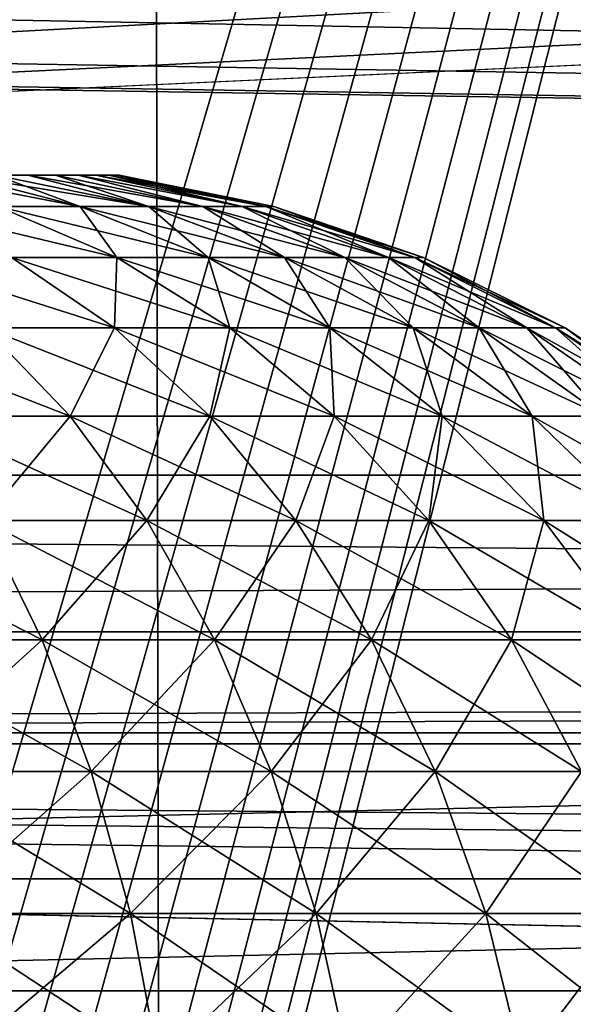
# Model space of a CAD drawing. Header units: millimetres. Extents: x -68 to 68, y 0 to 255.
# Tile 69 of 256: x -13.166 to -12.242, y 10.618 to 12.259. Entities that reach past the tile are written whole.
import ezdxf

# ---------------------------------------------------------------- set-up
doc = ezdxf.new("R2010")
doc.units = ezdxf.units.MM
doc.header["$LTSCALE"] = 52.148148
for name, color, linetype in [('20', 7, 'CONTINUOUS'), ('5', 7, 'CONTINUOUS'), ('80', 7, 'CONTINUOUS'), ('81', 7, 'CONTINUOUS'), ('83', 7, 'CONTINUOUS'), ('84', 7, 'CONTINUOUS'), ('89', 7, 'CONTINUOUS'), ('90', 7, 'CONTINUOUS'), ('91', 7, 'CONTINUOUS')]:
    doc.layers.add(name, color=color, linetype=linetype)

msp = doc.modelspace()

# ---------------------------------------------------------------- linework, layer by layer
at = {"layer": '20', "color": 7, "linetype": 'Continuous', "true_color": 0xf5f5f5}
for points in [[(-31.0289, 24, -54.8655), (-9, 25.2131, -54.8125), (-16.2858, 6.9072, -55.6118), (-31.0289, 24, -54.8655)], [(-16.2858, 6.9072, -55.6118), (-9, 25.2131, -54.8125), (-16.2402, 6.999, -55.6078), (-16.2858, 6.9072, -55.6118)], [(-16.2402, 6.999, -55.6078), (-9, 25.2131, -54.8125), (-16.1797, 7.0815, -55.6042), (-16.2402, 6.999, -55.6078)], [(-16.1797, 7.0815, -55.6042), (-9, 25.2131, -54.8125), (-16.106, 7.1527, -55.6011), (-16.1797, 7.0815, -55.6042)], [(-16.106, 7.1527, -55.6011), (-9, 25.2131, -54.8125), (-16.0214, 7.2101, -55.5986), (-16.106, 7.1527, -55.6011)], [(-16.0214, 7.2101, -55.5986), (-9, 25.2131, -54.8125), (-15.9281, 7.2525, -55.5967), (-16.0214, 7.2101, -55.5986)], [(-15.9281, 7.2525, -55.5967), (-9, 25.2131, -54.8125), (-15.8289, 7.2783, -55.5956), (-15.9281, 7.2525, -55.5967)], [(-15.8289, 7.2783, -55.5956), (-9, 25.2131, -54.8125), (-15.7278, 7.2869, -55.5952), (-15.8289, 7.2783, -55.5956)], [(-15.7278, 7.2869, -55.5952), (-9, 25.2131, -54.8125), (-14.2722, 7.2869, -55.5952), (-15.7278, 7.2869, -55.5952)], [(-14.2722, 7.2869, -55.5952), (-9, 25.2131, -54.8125), (-14.1711, 7.2783, -55.5956), (-14.2722, 7.2869, -55.5952)], [(-14.1711, 7.2783, -55.5956), (-9, 25.2131, -54.8125), (-14.0719, 7.2525, -55.5967), (-14.1711, 7.2783, -55.5956)], [(-14.0719, 7.2525, -55.5967), (-9, 25.2131, -54.8125), (-13.9786, 7.2101, -55.5986), (-14.0719, 7.2525, -55.5967)], [(-13.9786, 7.2101, -55.5986), (-9, 25.2131, -54.8125), (-13.894, 7.1527, -55.6011), (-13.9786, 7.2101, -55.5986)], [(-13.894, 7.1527, -55.6011), (-9, 25.2131, -54.8125), (-13.8203, 7.0815, -55.6042), (-13.894, 7.1527, -55.6011)], [(-13.8203, 7.0815, -55.6042), (-9, 25.2131, -54.8125), (-13.7598, 6.999, -55.6078), (-13.8203, 7.0815, -55.6042)], [(-13.7598, 6.999, -55.6078), (-9, 25.2131, -54.8125), (-13.7142, 6.9072, -55.6118), (-13.7598, 6.999, -55.6078)], [(-13.7142, 6.9072, -55.6118), (-9, 25.2131, -54.8125), (-13.6848, 6.8089, -55.6161), (-13.7142, 6.9072, -55.6118)], [(-13.6848, 6.8089, -55.6161), (-9, 25.2131, -54.8125), (-13.6726, 6.7079, -55.6205), (-13.6848, 6.8089, -55.6161)], [(-13.6726, 6.7079, -55.6205), (-9, 25.2131, -54.8125), (-13.5598, 3.4782, -55.7615), (-13.6726, 6.7079, -55.6205)], [(-13.5598, 3.4782, -55.7615), (-9, 25.2131, -54.8125), (-9.5, 7.469, -55.5872), (-13.5598, 3.4782, -55.7615)]]:
    msp.add_3dface(points, dxfattribs=at)
at = {"layer": '5', "color": 7, "linetype": 'Continuous', "true_color": 0xf5f5f5}
for points in [[(-12.9694, 30, 66.2423), (-16.1549, 30, 65.5383), (-12.9155, 0.2869, 64.9306), (-12.9694, 30, 66.2423)], [(-12.9155, 0.2869, 64.9306), (-16.1549, 30, 65.5383), (-14.5051, 0.2869, 64.5941), (-12.9155, 0.2869, 64.9306)], [(-9.7537, 30, 66.7916), (-12.9694, 30, 66.2423), (-9.714, 0.2869, 65.4862), (-9.7537, 30, 66.7916)], [(-9.714, 0.2869, 65.4862), (-12.9694, 30, 66.2423), (-11.3181, 0.2869, 65.228), (-9.714, 0.2869, 65.4862)], [(-11.3181, 0.2869, 65.228), (-12.9694, 30, 66.2423), (-12.9155, 0.2869, 64.9306), (-11.3181, 0.2869, 65.228)]]:
    msp.add_3dface(points, dxfattribs=at)
at = {"layer": '80', "linetype": 'Continuous'}
for points in [[(-17.9775, 13.2805, -67.5), (27, 11.5, -67.5), (-17.8092, 13.5456, -67.5), (-17.9775, 13.2805, -67.5)], [(27, 11.5, -67.5), (0, 12.75, -67.5), (-17.8092, 13.5456, -67.5), (27, 11.5, -67.5)], [(-18.1776, 13.0386, -67.5), (27, 11.5, -67.5), (-17.9775, 13.2805, -67.5), (-18.1776, 13.0386, -67.5)], [(-18.4064, 12.8237, -67.5), (27, 11.5, -67.5), (-18.1776, 13.0386, -67.5), (-18.4064, 12.8237, -67.5)], [(-18.6604, 12.6392, -67.5), (27, 11.5, -67.5), (-18.4064, 12.8237, -67.5), (-18.6604, 12.6392, -67.5)], [(-18.9356, 12.4879, -67.5), (27, 11.5, -67.5), (-18.6604, 12.6392, -67.5), (-18.9356, 12.4879, -67.5)], [(-19.2274, 12.3724, -67.5), (27, 11.5, -67.5), (-18.9356, 12.4879, -67.5), (-19.2274, 12.3724, -67.5)], [(-19.5316, 12.2943, -67.5), (27, 11.5, -67.5), (-19.2274, 12.3724, -67.5), (-19.5316, 12.2943, -67.5)], [(-19.8431, 12.2549, -67.5), (27, 11.5, -67.5), (-19.5316, 12.2943, -67.5), (-19.8431, 12.2549, -67.5)], [(-27, 11.5, -67.5), (27, 11.5, -67.5), (-20.1569, 12.2549, -67.5), (-27, 11.5, -67.5)], [(-20.1569, 12.2549, -67.5), (27, 11.5, -67.5), (-19.8431, 12.2549, -67.5), (-20.1569, 12.2549, -67.5)]]:
    msp.add_3dface(points, dxfattribs=at)
at = {"layer": '81', "linetype": 'Continuous'}
for points in [[(-3.6284, 13.857, -69.5), (-3.0792, 13.5256, -69.5), (-27, 11.5, -69.5), (-3.6284, 13.857, -69.5)], [(-3.6284, 13.857, -69.5), (-27, 11.5, -69.5), (-19.8431, 12.2549, -69.5), (-3.6284, 13.857, -69.5)], [(-19.5316, 12.2943, -69.5), (-3.6284, 13.857, -69.5), (-19.8431, 12.2549, -69.5), (-19.5316, 12.2943, -69.5)], [(-3.0792, 13.5256, -69.5), (-2.5001, 13.25, -69.5), (-27, 11.5, -69.5), (-3.0792, 13.5256, -69.5)], [(-2.5001, 13.25, -69.5), (-1.8967, 13.0329, -69.5), (-27, 11.5, -69.5), (-2.5001, 13.25, -69.5)], [(-1.8967, 13.0329, -69.5), (-1.2749, 12.8762, -69.5), (-27, 11.5, -69.5), (-1.8967, 13.0329, -69.5)], [(-1.2749, 12.8762, -69.5), (-0.6405, 12.7816, -69.5), (-27, 11.5, -69.5), (-1.2749, 12.8762, -69.5)], [(-0.6405, 12.7816, -69.5), (0, 12.75, -69.5), (-27, 11.5, -69.5), (-0.6405, 12.7816, -69.5)], [(-27, 11.5, -69.5), (0, 12.75, -69.5), (27, 11.5, -69.5), (-27, 11.5, -69.5)]]:
    msp.add_3dface(points, dxfattribs=at)
at = {"layer": '83', "linetype": 'Continuous'}
for points in [[(27, 11.5, -67.5), (-27, 11.5, -67.5), (-27, 11.239, -67.4829), (27, 11.5, -67.5)], [(27, 11.5, -67.5), (-27, 11.239, -67.4829), (27, 11.239, -67.4829), (27, 11.5, -67.5)], [(27, 11.239, -67.4829), (-27, 11.239, -67.4829), (-22.5, 11.0704, -67.4533), (27, 11.239, -67.4829)], [(27, 11.239, -67.4829), (-22.5, 11.0704, -67.4533), (-17.5, 11.0704, -67.4533), (27, 11.239, -67.4829)], [(-7, 11.0704, -67.4533), (27, 11.239, -67.4829), (-17.5, 11.0704, -67.4533), (-7, 11.0704, -67.4533)], [(-7, 10.8275, -67.3836), (-7, 11.0704, -67.4533), (-17.5, 10.8275, -67.3836), (-7, 10.8275, -67.3836)], [(-17.5, 10.8275, -67.3836), (-7, 11.0704, -67.4533), (-17.5, 11.0704, -67.4533), (-17.5, 10.8275, -67.3836)], [(-7, 10.5954, -67.2837), (-7, 10.8275, -67.3836), (-17.5, 10.5954, -67.2837), (-7, 10.5954, -67.2837)], [(-17.5, 10.5954, -67.2837), (-7, 10.8275, -67.3836), (-17.5, 10.8275, -67.3836), (-17.5, 10.5954, -67.2837)]]:
    msp.add_3dface(points, dxfattribs=at)
at = {"layer": '84', "linetype": 'Continuous'}
for points in [[(-27, 11.5, -69.5), (27, 11.5, -69.5), (27, 11.0523, -69.4749), (-27, 11.5, -69.5)], [(-27, 11.5, -69.5), (27, 11.0523, -69.4749), (-27, 11.0523, -69.4749), (-27, 11.5, -69.5)], [(-27, 11.0523, -69.4749), (27, 11.0523, -69.4749), (25, 10.6408, -69.4066), (-27, 11.0523, -69.4749)], [(-17.5, 10.6408, -69.4066), (-27, 11.0523, -69.4749), (-7, 10.6408, -69.4066), (-17.5, 10.6408, -69.4066)], [(-27, 11.0523, -69.4749), (25, 10.6408, -69.4066), (15, 10.6408, -69.4066), (-27, 11.0523, -69.4749)], [(-27, 11.0523, -69.4749), (15, 10.6408, -69.4066), (7, 10.6408, -69.4066), (-27, 11.0523, -69.4749)], [(-7, 10.6408, -69.4066), (-27, 11.0523, -69.4749), (7, 10.6408, -69.4066), (-7, 10.6408, -69.4066)], [(-17.5, 10.4201, -69.3515), (-17.5, 10.6408, -69.4066), (-7, 10.4201, -69.3515), (-17.5, 10.4201, -69.3515)], [(-17.5, 10.6408, -69.4066), (-7, 10.6408, -69.4066), (-7, 10.4201, -69.3515), (-17.5, 10.6408, -69.4066)]]:
    msp.add_3dface(points, dxfattribs=at)
at = {"layer": '89', "linetype": 'Continuous'}
for points in [[(-13.2021, 11.948, -58.6333), (-13.0649, 11.948, -58.8357), (-13.337, 12, -58.889), (-13.2021, 11.948, -58.6333)], [(-13.337, 12, -58.889), (-13.0649, 11.948, -58.8357), (-13.2679, 12, -59), (-13.337, 12, -58.889)], [(-13.0649, 11.948, -58.8357), (-12.9504, 11.948, -59.0517), (-13.2679, 12, -59), (-13.0649, 11.948, -58.8357)], [(-13.2679, 12, -59), (-12.9504, 11.948, -59.0517), (-13.2063, 12, -59.1153), (-13.2679, 12, -59)], [(-13.2063, 12, -59.1153), (-12.9504, 11.948, -59.0517), (-13.1522, 12, -59.2348), (-13.2063, 12, -59.1153)], [(-12.9504, 11.948, -59.0517), (-12.8599, 11.948, -59.2789), (-13.1522, 12, -59.2348), (-12.9504, 11.948, -59.0517)], [(-13.1522, 12, -59.2348), (-12.8599, 11.948, -59.2789), (-13.1062, 12, -59.357), (-13.1522, 12, -59.2348)], [(-13.1062, 12, -59.357), (-12.8599, 11.948, -59.2789), (-13.0682, 12, -59.4824), (-13.1062, 12, -59.357)], [(-12.8599, 11.948, -59.2789), (-12.7944, 11.948, -59.5145), (-13.0682, 12, -59.4824), (-12.8599, 11.948, -59.2789)], [(-13.0682, 12, -59.4824), (-12.7944, 11.948, -59.5145), (-13.0384, 12, -59.61), (-13.0682, 12, -59.4824)], [(-12.7944, 11.948, -59.5145), (-12.7549, 11.948, -59.7558), (-13.0384, 12, -59.61), (-12.7944, 11.948, -59.5145)], [(-13.0384, 12, -59.61), (-12.7549, 11.948, -59.7558), (-13.0172, 12, -59.7385), (-13.0384, 12, -59.61)], [(-13.0172, 12, -59.7385), (-12.7549, 11.948, -59.7558), (-13.0044, 12, -59.8685), (-13.0172, 12, -59.7385)], [(-12.7549, 11.948, -59.7558), (-12.7416, 11.948, -60), (-13.0044, 12, -59.8685), (-12.7549, 11.948, -59.7558)], [(-12.7416, 11.948, -60), (-13, 12, -60), (-13.0044, 12, -59.8685), (-12.7416, 11.948, -60)], [(-13.1792, 11.8627, -58.2753), (-13.0034, 11.8627, -58.4822), (-13.3604, 11.948, -58.4469), (-13.1792, 11.8627, -58.2753)], [(-13.3604, 11.948, -58.4469), (-13.0034, 11.8627, -58.4822), (-13.2021, 11.948, -58.6333), (-13.3604, 11.948, -58.4469)], [(-13.0034, 11.8627, -58.4822), (-12.851, 11.8627, -58.707), (-13.2021, 11.948, -58.6333), (-13.0034, 11.8627, -58.4822)], [(-13.2021, 11.948, -58.6333), (-12.851, 11.8627, -58.707), (-13.0649, 11.948, -58.8357), (-13.2021, 11.948, -58.6333)], [(-12.851, 11.8627, -58.707), (-12.7238, 11.8627, -58.9469), (-13.0649, 11.948, -58.8357), (-12.851, 11.8627, -58.707)], [(-13.0649, 11.948, -58.8357), (-12.7238, 11.8627, -58.9469), (-12.9504, 11.948, -59.0517), (-13.0649, 11.948, -58.8357)], [(-12.7238, 11.8627, -58.9469), (-12.6233, 11.8627, -59.1992), (-12.9504, 11.948, -59.0517), (-12.7238, 11.8627, -58.9469)], [(-12.9504, 11.948, -59.0517), (-12.6233, 11.8627, -59.1992), (-12.8599, 11.948, -59.2789), (-12.9504, 11.948, -59.0517)], [(-12.6233, 11.8627, -59.1992), (-12.5506, 11.8627, -59.4609), (-12.8599, 11.948, -59.2789), (-12.6233, 11.8627, -59.1992)], [(-12.8599, 11.948, -59.2789), (-12.5506, 11.8627, -59.4609), (-12.7944, 11.948, -59.5145), (-12.8599, 11.948, -59.2789)], [(-12.5506, 11.8627, -59.4609), (-12.5067, 11.8627, -59.7288), (-12.7944, 11.948, -59.5145), (-12.5506, 11.8627, -59.4609)], [(-12.7944, 11.948, -59.5145), (-12.5067, 11.8627, -59.7288), (-12.7549, 11.948, -59.7558), (-12.7944, 11.948, -59.5145)], [(-12.5067, 11.8627, -59.7288), (-12.492, 11.8627, -60), (-12.7549, 11.948, -59.7558), (-12.5067, 11.8627, -59.7288)], [(-12.492, 11.8627, -60), (-12.7416, 11.948, -60), (-12.7549, 11.948, -59.7558), (-12.492, 11.8627, -60)], [(-13.2233, 11.7456, -57.9083), (-13.0076, 11.7456, -58.1127), (-13.3764, 11.8627, -58.0885), (-13.2233, 11.7456, -57.9083)], [(-13.3764, 11.8627, -58.0885), (-13.0076, 11.7456, -58.1127), (-13.1792, 11.8627, -58.2753), (-13.3764, 11.8627, -58.0885)], [(-13.0076, 11.7456, -58.1127), (-12.8152, 11.7456, -58.3392), (-13.1792, 11.8627, -58.2753), (-13.0076, 11.7456, -58.1127)], [(-13.1792, 11.8627, -58.2753), (-12.8152, 11.7456, -58.3392), (-13.0034, 11.8627, -58.4822), (-13.1792, 11.8627, -58.2753)], [(-12.8152, 11.7456, -58.3392), (-12.6485, 11.7456, -58.5851), (-13.0034, 11.8627, -58.4822), (-12.8152, 11.7456, -58.3392)], [(-13.0034, 11.8627, -58.4822), (-12.6485, 11.7456, -58.5851), (-12.851, 11.8627, -58.707), (-13.0034, 11.8627, -58.4822)], [(-12.6485, 11.7456, -58.5851), (-12.5093, 11.7456, -58.8477), (-12.851, 11.8627, -58.707), (-12.6485, 11.7456, -58.5851)], [(-12.851, 11.8627, -58.707), (-12.5093, 11.7456, -58.8477), (-12.7238, 11.8627, -58.9469), (-12.851, 11.8627, -58.707)], [(-12.5093, 11.7456, -58.8477), (-12.3993, 11.7456, -59.1237), (-12.7238, 11.8627, -58.9469), (-12.5093, 11.7456, -58.8477)], [(-12.7238, 11.8627, -58.9469), (-12.3993, 11.7456, -59.1237), (-12.6233, 11.8627, -59.1992), (-12.7238, 11.8627, -58.9469)], [(-12.3993, 11.7456, -59.1237), (-12.3198, 11.7456, -59.41), (-12.6233, 11.8627, -59.1992), (-12.3993, 11.7456, -59.1237)], [(-12.6233, 11.8627, -59.1992), (-12.3198, 11.7456, -59.41), (-12.5506, 11.8627, -59.4609), (-12.6233, 11.8627, -59.1992)], [(-12.3198, 11.7456, -59.41), (-12.2717, 11.7456, -59.7033), (-12.5506, 11.8627, -59.4609), (-12.3198, 11.7456, -59.41)], [(-12.5506, 11.8627, -59.4609), (-12.2717, 11.7456, -59.7033), (-12.5067, 11.8627, -59.7288), (-12.5506, 11.8627, -59.4609)], [(-12.2717, 11.7456, -59.7033), (-12.2556, 11.7456, -60), (-12.5067, 11.8627, -59.7288), (-12.2717, 11.7456, -59.7033)], [(-12.2556, 11.7456, -60), (-12.492, 11.8627, -60), (-12.5067, 11.8627, -59.7288), (-12.2556, 11.7456, -60)], [(-13.337, 11.5986, -57.5472), (-13.0815, 11.5986, -57.7414), (-13.4599, 11.7456, -57.7285), (-13.337, 11.5986, -57.5472)], [(-13.4599, 11.7456, -57.7285), (-13.0815, 11.5986, -57.7414), (-13.2233, 11.7456, -57.9083), (-13.4599, 11.7456, -57.7285)], [(-13.0815, 11.5986, -57.7414), (-12.8486, 11.5986, -57.962), (-13.2233, 11.7456, -57.9083), (-13.0815, 11.5986, -57.7414)], [(-13.2233, 11.7456, -57.9083), (-12.8486, 11.5986, -57.962), (-13.0076, 11.7456, -58.1127), (-13.2233, 11.7456, -57.9083)], [(-12.8486, 11.5986, -57.962), (-12.6408, 11.5986, -58.2066), (-13.0076, 11.7456, -58.1127), (-12.8486, 11.5986, -57.962)], [(-13.0076, 11.7456, -58.1127), (-12.6408, 11.5986, -58.2066), (-12.8152, 11.7456, -58.3392), (-13.0076, 11.7456, -58.1127)], [(-12.6408, 11.5986, -58.2066), (-12.4608, 11.5986, -58.4722), (-12.8152, 11.7456, -58.3392), (-12.6408, 11.5986, -58.2066)], [(-12.8152, 11.7456, -58.3392), (-12.4608, 11.5986, -58.4722), (-12.6485, 11.7456, -58.5851), (-12.8152, 11.7456, -58.3392)], [(-12.4608, 11.5986, -58.4722), (-12.3105, 11.5986, -58.7557), (-12.6485, 11.7456, -58.5851), (-12.4608, 11.5986, -58.4722)], [(-12.6485, 11.7456, -58.5851), (-12.3105, 11.5986, -58.7557), (-12.5093, 11.7456, -58.8477), (-12.6485, 11.7456, -58.5851)], [(-12.3105, 11.5986, -58.7557), (-12.1917, 11.5986, -59.0538), (-12.5093, 11.7456, -58.8477), (-12.3105, 11.5986, -58.7557)], [(-12.5093, 11.7456, -58.8477), (-12.1917, 11.5986, -59.0538), (-12.3993, 11.7456, -59.1237), (-12.5093, 11.7456, -58.8477)], [(-12.1917, 11.5986, -59.0538), (-12.1058, 11.5986, -59.3629), (-12.3993, 11.7456, -59.1237), (-12.1917, 11.5986, -59.0538)], [(-12.3993, 11.7456, -59.1237), (-12.1058, 11.5986, -59.3629), (-12.3198, 11.7456, -59.41), (-12.3993, 11.7456, -59.1237)], [(-12.1058, 11.5986, -59.3629), (-12.0539, 11.5986, -59.6796), (-12.3198, 11.7456, -59.41), (-12.1058, 11.5986, -59.3629)], [(-12.3198, 11.7456, -59.41), (-12.0539, 11.5986, -59.6796), (-12.2717, 11.7456, -59.7033), (-12.3198, 11.7456, -59.41)], [(-12.0539, 11.5986, -59.6796), (-12.0366, 11.5986, -60), (-12.2717, 11.7456, -59.7033), (-12.0539, 11.5986, -59.6796)], [(-12.0366, 11.5986, -60), (-12.2556, 11.7456, -60), (-12.2717, 11.7456, -59.7033), (-12.0366, 11.5986, -60)], [(-13.2258, 11.4244, -57.3833), (-12.9533, 11.4244, -57.5904), (-13.337, 11.5986, -57.5472), (-13.2258, 11.4244, -57.3833)], [(-13.337, 11.5986, -57.5472), (-12.9533, 11.4244, -57.5904), (-13.0815, 11.5986, -57.7414), (-13.337, 11.5986, -57.5472)], [(-12.9533, 11.4244, -57.5904), (-12.7048, 11.4244, -57.8259), (-13.0815, 11.5986, -57.7414), (-12.9533, 11.4244, -57.5904)], [(-13.0815, 11.5986, -57.7414), (-12.7048, 11.4244, -57.8259), (-12.8486, 11.5986, -57.962), (-13.0815, 11.5986, -57.7414)], [(-12.7048, 11.4244, -57.8259), (-12.4832, 11.4244, -58.0868), (-12.8486, 11.5986, -57.962), (-12.7048, 11.4244, -57.8259)], [(-12.8486, 11.5986, -57.962), (-12.4832, 11.4244, -58.0868), (-12.6408, 11.5986, -58.2066), (-12.8486, 11.5986, -57.962)], [(-12.4832, 11.4244, -58.0868), (-12.2911, 11.4244, -58.3701), (-12.6408, 11.5986, -58.2066), (-12.4832, 11.4244, -58.0868)], [(-12.6408, 11.5986, -58.2066), (-12.2911, 11.4244, -58.3701), (-12.4608, 11.5986, -58.4722), (-12.6408, 11.5986, -58.2066)], [(-12.2911, 11.4244, -58.3701), (-12.1307, 11.4244, -58.6725), (-12.4608, 11.5986, -58.4722), (-12.2911, 11.4244, -58.3701)], [(-12.4608, 11.5986, -58.4722), (-12.1307, 11.4244, -58.6725), (-12.3105, 11.5986, -58.7557), (-12.4608, 11.5986, -58.4722)], [(-12.1307, 11.4244, -58.6725), (-12.004, 11.4244, -58.9905), (-12.3105, 11.5986, -58.7557), (-12.1307, 11.4244, -58.6725)], [(-12.3105, 11.5986, -58.7557), (-12.004, 11.4244, -58.9905), (-12.1917, 11.5986, -59.0538), (-12.3105, 11.5986, -58.7557)], [(-13.4378, 11.2257, -57.0534), (-13.1284, 11.2257, -57.2396), (-13.5191, 11.4244, -57.2068), (-13.4378, 11.2257, -57.0534)], [(-13.5191, 11.4244, -57.2068), (-13.1284, 11.2257, -57.2396), (-13.2258, 11.4244, -57.3833), (-13.5191, 11.4244, -57.2068)], [(-13.1284, 11.2257, -57.2396), (-12.8409, 11.2257, -57.4581), (-13.2258, 11.4244, -57.3833), (-13.1284, 11.2257, -57.2396)], [(-13.2258, 11.4244, -57.3833), (-12.8409, 11.2257, -57.4581), (-12.9533, 11.4244, -57.5904), (-13.2258, 11.4244, -57.3833)], [(-12.8409, 11.2257, -57.4581), (-12.5788, 11.2257, -57.7065), (-12.9533, 11.4244, -57.5904), (-12.8409, 11.2257, -57.4581)], [(-12.9533, 11.4244, -57.5904), (-12.5788, 11.2257, -57.7065), (-12.7048, 11.4244, -57.8259), (-12.9533, 11.4244, -57.5904)], [(-12.5788, 11.2257, -57.7065), (-12.345, 11.2257, -57.9817), (-12.7048, 11.4244, -57.8259), (-12.5788, 11.2257, -57.7065)], [(-12.7048, 11.4244, -57.8259), (-12.345, 11.2257, -57.9817), (-12.4832, 11.4244, -58.0868), (-12.7048, 11.4244, -57.8259)], [(-12.345, 11.2257, -57.9817), (-12.1423, 11.2257, -58.2806), (-12.4832, 11.4244, -58.0868), (-12.345, 11.2257, -57.9817)], [(-12.4832, 11.4244, -58.0868), (-12.1423, 11.2257, -58.2806), (-12.2911, 11.4244, -58.3701), (-12.4832, 11.4244, -58.0868)], [(-12.1423, 11.2257, -58.2806), (-11.9732, 11.2257, -58.5996), (-12.2911, 11.4244, -58.3701), (-12.1423, 11.2257, -58.2806)], [(-12.2911, 11.4244, -58.3701), (-11.9732, 11.2257, -58.5996), (-12.1307, 11.4244, -58.6725), (-12.2911, 11.4244, -58.3701)], [(-13.3693, 11.0061, -56.9243), (-13.0464, 11.0061, -57.1186), (-13.4378, 11.2257, -57.0534), (-13.3693, 11.0061, -56.9243)], [(-13.4378, 11.2257, -57.0534), (-13.0464, 11.0061, -57.1186), (-13.1284, 11.2257, -57.2396), (-13.4378, 11.2257, -57.0534)], [(-13.0464, 11.0061, -57.1186), (-12.7463, 11.0061, -57.3467), (-13.1284, 11.2257, -57.2396), (-13.0464, 11.0061, -57.1186)], [(-13.1284, 11.2257, -57.2396), (-12.7463, 11.0061, -57.3467), (-12.8409, 11.2257, -57.4581), (-13.1284, 11.2257, -57.2396)], [(-12.7463, 11.0061, -57.3467), (-12.4726, 11.0061, -57.6059), (-12.8409, 11.2257, -57.4581), (-12.7463, 11.0061, -57.3467)], [(-12.8409, 11.2257, -57.4581), (-12.4726, 11.0061, -57.6059), (-12.5788, 11.2257, -57.7065), (-12.8409, 11.2257, -57.4581)], [(-12.4726, 11.0061, -57.6059), (-12.2286, 11.0061, -57.8932), (-12.5788, 11.2257, -57.7065), (-12.4726, 11.0061, -57.6059)], [(-12.5788, 11.2257, -57.7065), (-12.2286, 11.0061, -57.8932), (-12.345, 11.2257, -57.9817), (-12.5788, 11.2257, -57.7065)], [(-12.2286, 11.0061, -57.8932), (-12.0171, 11.0061, -58.2052), (-12.345, 11.2257, -57.9817), (-12.2286, 11.0061, -57.8932)], [(-12.345, 11.2257, -57.9817), (-12.0171, 11.0061, -58.2052), (-12.1423, 11.2257, -58.2806), (-12.345, 11.2257, -57.9817)], [(-13.3149, 10.7694, -56.8215), (-12.9811, 10.7694, -57.0223), (-13.3693, 11.0061, -56.9243), (-13.3149, 10.7694, -56.8215)], [(-13.3693, 11.0061, -56.9243), (-12.9811, 10.7694, -57.0223), (-13.0464, 11.0061, -57.1186), (-13.3693, 11.0061, -56.9243)], [(-12.9811, 10.7694, -57.0223), (-12.671, 10.7694, -57.2581), (-13.0464, 11.0061, -57.1186), (-12.9811, 10.7694, -57.0223)], [(-13.0464, 11.0061, -57.1186), (-12.671, 10.7694, -57.2581), (-12.7463, 11.0061, -57.3467), (-13.0464, 11.0061, -57.1186)], [(-12.671, 10.7694, -57.2581), (-12.3882, 10.7694, -57.5259), (-12.7463, 11.0061, -57.3467), (-12.671, 10.7694, -57.2581)], [(-12.7463, 11.0061, -57.3467), (-12.3882, 10.7694, -57.5259), (-12.4726, 11.0061, -57.6059), (-12.7463, 11.0061, -57.3467)], [(-12.3882, 10.7694, -57.5259), (-12.136, 10.7694, -57.8228), (-12.4726, 11.0061, -57.6059), (-12.3882, 10.7694, -57.5259)], [(-12.4726, 11.0061, -57.6059), (-12.136, 10.7694, -57.8228), (-12.2286, 11.0061, -57.8932), (-12.4726, 11.0061, -57.6059)], [(-13.2753, 10.5194, -56.7469), (-12.9337, 10.5194, -56.9524), (-13.3149, 10.7694, -56.8215), (-13.2753, 10.5194, -56.7469)], [(-13.3149, 10.7694, -56.8215), (-12.9337, 10.5194, -56.9524), (-12.9811, 10.7694, -57.0223), (-13.3149, 10.7694, -56.8215)], [(-12.9337, 10.5194, -56.9524), (-12.6163, 10.5194, -57.1937), (-12.9811, 10.7694, -57.0223), (-12.9337, 10.5194, -56.9524)], [(-12.9811, 10.7694, -57.0223), (-12.6163, 10.5194, -57.1937), (-12.671, 10.7694, -57.2581), (-12.9811, 10.7694, -57.0223)], [(-12.6163, 10.5194, -57.1937), (-12.3269, 10.5194, -57.4679), (-12.671, 10.7694, -57.2581), (-12.6163, 10.5194, -57.1937)], [(-12.671, 10.7694, -57.2581), (-12.3269, 10.5194, -57.4679), (-12.3882, 10.7694, -57.5259), (-12.671, 10.7694, -57.2581)], [(-12.3269, 10.5194, -57.4679), (-12.0688, 10.5194, -57.7717), (-12.3882, 10.7694, -57.5259), (-12.3269, 10.5194, -57.4679)], [(-12.3882, 10.7694, -57.5259), (-12.0688, 10.5194, -57.7717), (-12.136, 10.7694, -57.8228), (-12.3882, 10.7694, -57.5259)]]:
    msp.add_3dface(points, dxfattribs=at)
at = {"layer": '90', "linetype": 'Continuous'}
for points in [[(-13.0044, 12, -59.8685), (-13, 12, -60), (-14.2783, 12, -58.75), (-13.0044, 12, -59.8685)], [(-13, 12, -60), (-13.5566, 12, -60), (-14.2783, 12, -58.75), (-13, 12, -60)], [(-13.2063, 12, -59.1153), (-13.1522, 12, -59.2348), (-14.2783, 12, -58.75), (-13.2063, 12, -59.1153)], [(-13.1522, 12, -59.2348), (-13.1062, 12, -59.357), (-14.2783, 12, -58.75), (-13.1522, 12, -59.2348)], [(-13.1062, 12, -59.357), (-13.0682, 12, -59.4824), (-14.2783, 12, -58.75), (-13.1062, 12, -59.357)], [(-13.0682, 12, -59.4824), (-13.0384, 12, -59.61), (-14.2783, 12, -58.75), (-13.0682, 12, -59.4824)], [(-13.0384, 12, -59.61), (-13.0172, 12, -59.7385), (-14.2783, 12, -58.75), (-13.0384, 12, -59.61)], [(-13.0172, 12, -59.7385), (-13.0044, 12, -59.8685), (-14.2783, 12, -58.75), (-13.0172, 12, -59.7385)], [(-13, 12, -60), (-13.0044, 12, -60.1315), (-13.5566, 12, -60), (-13, 12, -60)], [(-13.1522, 12, -60.7652), (-13.2063, 12, -60.8847), (-13.5566, 12, -60), (-13.1522, 12, -60.7652)], [(-13.1062, 12, -60.643), (-13.1522, 12, -60.7652), (-13.5566, 12, -60), (-13.1062, 12, -60.643)], [(-13.0682, 12, -60.5176), (-13.1062, 12, -60.643), (-13.5566, 12, -60), (-13.0682, 12, -60.5176)], [(-13.0384, 12, -60.39), (-13.0682, 12, -60.5176), (-13.5566, 12, -60), (-13.0384, 12, -60.39)], [(-13.0172, 12, -60.2615), (-13.0384, 12, -60.39), (-13.5566, 12, -60), (-13.0172, 12, -60.2615)], [(-13.0044, 12, -60.1315), (-13.0172, 12, -60.2615), (-13.5566, 12, -60), (-13.0044, 12, -60.1315)]]:
    msp.add_3dface(points, dxfattribs=at)
at = {"layer": '91', "linetype": 'Continuous'}
for points in [[(-13.337, 12, -61.111), (-13.2679, 12, -61), (-13.0649, 11.948, -61.1643), (-13.337, 12, -61.111)], [(-13.337, 12, -61.111), (-13.0649, 11.948, -61.1643), (-13.2021, 11.948, -61.3667), (-13.337, 12, -61.111)], [(-13.2679, 12, -61), (-13.2063, 12, -60.8847), (-13.0649, 11.948, -61.1643), (-13.2679, 12, -61)], [(-13.2063, 12, -60.8847), (-13.1522, 12, -60.7652), (-12.9504, 11.948, -60.9483), (-13.2063, 12, -60.8847)], [(-13.2063, 12, -60.8847), (-12.9504, 11.948, -60.9483), (-13.0649, 11.948, -61.1643), (-13.2063, 12, -60.8847)], [(-13.1522, 12, -60.7652), (-13.1062, 12, -60.643), (-12.9504, 11.948, -60.9483), (-13.1522, 12, -60.7652)], [(-13.1062, 12, -60.643), (-13.0682, 12, -60.5176), (-12.8599, 11.948, -60.7211), (-13.1062, 12, -60.643)], [(-13.1062, 12, -60.643), (-12.8599, 11.948, -60.7211), (-12.9504, 11.948, -60.9483), (-13.1062, 12, -60.643)], [(-13.0682, 12, -60.5176), (-13.0384, 12, -60.39), (-12.7944, 11.948, -60.4855), (-13.0682, 12, -60.5176)], [(-13.0682, 12, -60.5176), (-12.7944, 11.948, -60.4855), (-12.8599, 11.948, -60.7211), (-13.0682, 12, -60.5176)], [(-13.0384, 12, -60.39), (-13.0172, 12, -60.2615), (-12.7944, 11.948, -60.4855), (-13.0384, 12, -60.39)], [(-13.0172, 12, -60.2615), (-13.0044, 12, -60.1315), (-12.7549, 11.948, -60.2442), (-13.0172, 12, -60.2615)], [(-13.0172, 12, -60.2615), (-12.7549, 11.948, -60.2442), (-12.7944, 11.948, -60.4855), (-13.0172, 12, -60.2615)], [(-13.0044, 12, -60.1315), (-13, 12, -60), (-12.7549, 11.948, -60.2442), (-13.0044, 12, -60.1315)], [(-13, 12, -60), (-12.7416, 11.948, -60), (-12.7549, 11.948, -60.2442), (-13, 12, -60)], [(-13.0034, 11.8627, -61.5178), (-13.1792, 11.8627, -61.7247), (-13.2021, 11.948, -61.3667), (-13.0034, 11.8627, -61.5178)], [(-13.0649, 11.948, -61.1643), (-13.0034, 11.8627, -61.5178), (-13.2021, 11.948, -61.3667), (-13.0649, 11.948, -61.1643)], [(-12.851, 11.8627, -61.293), (-13.0034, 11.8627, -61.5178), (-13.0649, 11.948, -61.1643), (-12.851, 11.8627, -61.293)], [(-12.9504, 11.948, -60.9483), (-12.851, 11.8627, -61.293), (-13.0649, 11.948, -61.1643), (-12.9504, 11.948, -60.9483)], [(-12.7238, 11.8627, -61.0531), (-12.851, 11.8627, -61.293), (-12.9504, 11.948, -60.9483), (-12.7238, 11.8627, -61.0531)], [(-12.8599, 11.948, -60.7211), (-12.7238, 11.8627, -61.0531), (-12.9504, 11.948, -60.9483), (-12.8599, 11.948, -60.7211)], [(-12.6233, 11.8627, -60.8008), (-12.7238, 11.8627, -61.0531), (-12.8599, 11.948, -60.7211), (-12.6233, 11.8627, -60.8008)], [(-12.7944, 11.948, -60.4855), (-12.6233, 11.8627, -60.8008), (-12.8599, 11.948, -60.7211), (-12.7944, 11.948, -60.4855)], [(-12.5506, 11.8627, -60.5391), (-12.6233, 11.8627, -60.8008), (-12.7944, 11.948, -60.4855), (-12.5506, 11.8627, -60.5391)], [(-12.7549, 11.948, -60.2442), (-12.5506, 11.8627, -60.5391), (-12.7944, 11.948, -60.4855), (-12.7549, 11.948, -60.2442)], [(-12.7416, 11.948, -60), (-12.5067, 11.8627, -60.2712), (-12.7549, 11.948, -60.2442), (-12.7416, 11.948, -60)], [(-12.5067, 11.8627, -60.2712), (-12.5506, 11.8627, -60.5391), (-12.7549, 11.948, -60.2442), (-12.5067, 11.8627, -60.2712)], [(-12.7416, 11.948, -60), (-12.492, 11.8627, -60), (-12.5067, 11.8627, -60.2712), (-12.7416, 11.948, -60)], [(-13.0076, 11.7456, -61.8873), (-13.2233, 11.7456, -62.0917), (-13.1792, 11.8627, -61.7247), (-13.0076, 11.7456, -61.8873)], [(-13.0034, 11.8627, -61.5178), (-13.0076, 11.7456, -61.8873), (-13.1792, 11.8627, -61.7247), (-13.0034, 11.8627, -61.5178)], [(-12.8152, 11.7456, -61.6608), (-13.0076, 11.7456, -61.8873), (-13.0034, 11.8627, -61.5178), (-12.8152, 11.7456, -61.6608)], [(-12.851, 11.8627, -61.293), (-12.8152, 11.7456, -61.6608), (-13.0034, 11.8627, -61.5178), (-12.851, 11.8627, -61.293)], [(-12.6485, 11.7456, -61.4149), (-12.8152, 11.7456, -61.6608), (-12.851, 11.8627, -61.293), (-12.6485, 11.7456, -61.4149)], [(-12.7238, 11.8627, -61.0531), (-12.6485, 11.7456, -61.4149), (-12.851, 11.8627, -61.293), (-12.7238, 11.8627, -61.0531)], [(-12.5093, 11.7456, -61.1523), (-12.6485, 11.7456, -61.4149), (-12.7238, 11.8627, -61.0531), (-12.5093, 11.7456, -61.1523)], [(-12.6233, 11.8627, -60.8008), (-12.5093, 11.7456, -61.1523), (-12.7238, 11.8627, -61.0531), (-12.6233, 11.8627, -60.8008)], [(-12.3993, 11.7456, -60.8763), (-12.5093, 11.7456, -61.1523), (-12.6233, 11.8627, -60.8008), (-12.3993, 11.7456, -60.8763)], [(-12.5506, 11.8627, -60.5391), (-12.3993, 11.7456, -60.8763), (-12.6233, 11.8627, -60.8008), (-12.5506, 11.8627, -60.5391)], [(-12.3198, 11.7456, -60.59), (-12.3993, 11.7456, -60.8763), (-12.5506, 11.8627, -60.5391), (-12.3198, 11.7456, -60.59)], [(-12.5067, 11.8627, -60.2712), (-12.3198, 11.7456, -60.59), (-12.5506, 11.8627, -60.5391), (-12.5067, 11.8627, -60.2712)], [(-12.492, 11.8627, -60), (-12.2717, 11.7456, -60.2967), (-12.5067, 11.8627, -60.2712), (-12.492, 11.8627, -60)], [(-12.2717, 11.7456, -60.2967), (-12.3198, 11.7456, -60.59), (-12.5067, 11.8627, -60.2712), (-12.2717, 11.7456, -60.2967)], [(-12.492, 11.8627, -60), (-12.2556, 11.7456, -60), (-12.2717, 11.7456, -60.2967), (-12.492, 11.8627, -60)], [(-13.0815, 11.5986, -62.2586), (-13.337, 11.5986, -62.4528), (-13.2233, 11.7456, -62.0917), (-13.0815, 11.5986, -62.2586)], [(-13.0076, 11.7456, -61.8873), (-13.0815, 11.5986, -62.2586), (-13.2233, 11.7456, -62.0917), (-13.0076, 11.7456, -61.8873)], [(-12.8486, 11.5986, -62.038), (-13.0815, 11.5986, -62.2586), (-13.0076, 11.7456, -61.8873), (-12.8486, 11.5986, -62.038)], [(-12.8152, 11.7456, -61.6608), (-12.8486, 11.5986, -62.038), (-13.0076, 11.7456, -61.8873), (-12.8152, 11.7456, -61.6608)], [(-12.6408, 11.5986, -61.7934), (-12.8486, 11.5986, -62.038), (-12.8152, 11.7456, -61.6608), (-12.6408, 11.5986, -61.7934)], [(-12.6485, 11.7456, -61.4149), (-12.6408, 11.5986, -61.7934), (-12.8152, 11.7456, -61.6608), (-12.6485, 11.7456, -61.4149)], [(-12.4608, 11.5986, -61.5278), (-12.6408, 11.5986, -61.7934), (-12.6485, 11.7456, -61.4149), (-12.4608, 11.5986, -61.5278)], [(-12.5093, 11.7456, -61.1523), (-12.4608, 11.5986, -61.5278), (-12.6485, 11.7456, -61.4149), (-12.5093, 11.7456, -61.1523)], [(-12.3105, 11.5986, -61.2443), (-12.4608, 11.5986, -61.5278), (-12.5093, 11.7456, -61.1523), (-12.3105, 11.5986, -61.2443)], [(-12.3993, 11.7456, -60.8763), (-12.3105, 11.5986, -61.2443), (-12.5093, 11.7456, -61.1523), (-12.3993, 11.7456, -60.8763)], [(-12.1917, 11.5986, -60.9462), (-12.3105, 11.5986, -61.2443), (-12.3993, 11.7456, -60.8763), (-12.1917, 11.5986, -60.9462)], [(-12.3198, 11.7456, -60.59), (-12.1917, 11.5986, -60.9462), (-12.3993, 11.7456, -60.8763), (-12.3198, 11.7456, -60.59)], [(-12.1058, 11.5986, -60.6371), (-12.1917, 11.5986, -60.9462), (-12.3198, 11.7456, -60.59), (-12.1058, 11.5986, -60.6371)], [(-12.2717, 11.7456, -60.2967), (-12.1058, 11.5986, -60.6371), (-12.3198, 11.7456, -60.59), (-12.2717, 11.7456, -60.2967)], [(-12.2556, 11.7456, -60), (-12.0539, 11.5986, -60.3204), (-12.2717, 11.7456, -60.2967), (-12.2556, 11.7456, -60)], [(-12.0539, 11.5986, -60.3204), (-12.1058, 11.5986, -60.6371), (-12.2717, 11.7456, -60.2967), (-12.0539, 11.5986, -60.3204)], [(-12.2556, 11.7456, -60), (-12.0366, 11.5986, -60), (-12.0539, 11.5986, -60.3204), (-12.2556, 11.7456, -60)], [(-13.0815, 11.5986, -62.2586), (-13.2258, 11.4244, -62.6167), (-13.337, 11.5986, -62.4528), (-13.0815, 11.5986, -62.2586)], [(-12.9533, 11.4244, -62.4096), (-13.2258, 11.4244, -62.6167), (-13.0815, 11.5986, -62.2586), (-12.9533, 11.4244, -62.4096)], [(-12.8486, 11.5986, -62.038), (-12.9533, 11.4244, -62.4096), (-13.0815, 11.5986, -62.2586), (-12.8486, 11.5986, -62.038)], [(-12.7048, 11.4244, -62.1741), (-12.9533, 11.4244, -62.4096), (-12.8486, 11.5986, -62.038), (-12.7048, 11.4244, -62.1741)], [(-12.6408, 11.5986, -61.7934), (-12.7048, 11.4244, -62.1741), (-12.8486, 11.5986, -62.038), (-12.6408, 11.5986, -61.7934)], [(-12.4832, 11.4244, -61.9132), (-12.7048, 11.4244, -62.1741), (-12.6408, 11.5986, -61.7934), (-12.4832, 11.4244, -61.9132)], [(-12.4608, 11.5986, -61.5278), (-12.4832, 11.4244, -61.9132), (-12.6408, 11.5986, -61.7934), (-12.4608, 11.5986, -61.5278)], [(-12.2911, 11.4244, -61.6299), (-12.4832, 11.4244, -61.9132), (-12.4608, 11.5986, -61.5278), (-12.2911, 11.4244, -61.6299)], [(-12.3105, 11.5986, -61.2443), (-12.2911, 11.4244, -61.6299), (-12.4608, 11.5986, -61.5278), (-12.3105, 11.5986, -61.2443)], [(-12.1307, 11.4244, -61.3275), (-12.2911, 11.4244, -61.6299), (-12.3105, 11.5986, -61.2443), (-12.1307, 11.4244, -61.3275)], [(-12.1917, 11.5986, -60.9462), (-12.1307, 11.4244, -61.3275), (-12.3105, 11.5986, -61.2443), (-12.1917, 11.5986, -60.9462)], [(-13.1284, 11.2257, -62.7604), (-13.4378, 11.2257, -62.9466), (-13.2258, 11.4244, -62.6167), (-13.1284, 11.2257, -62.7604)], [(-12.9533, 11.4244, -62.4096), (-13.1284, 11.2257, -62.7604), (-13.2258, 11.4244, -62.6167), (-12.9533, 11.4244, -62.4096)], [(-12.8409, 11.2257, -62.5419), (-13.1284, 11.2257, -62.7604), (-12.9533, 11.4244, -62.4096), (-12.8409, 11.2257, -62.5419)], [(-12.7048, 11.4244, -62.1741), (-12.8409, 11.2257, -62.5419), (-12.9533, 11.4244, -62.4096), (-12.7048, 11.4244, -62.1741)], [(-12.5788, 11.2257, -62.2935), (-12.8409, 11.2257, -62.5419), (-12.7048, 11.4244, -62.1741), (-12.5788, 11.2257, -62.2935)], [(-12.4832, 11.4244, -61.9132), (-12.5788, 11.2257, -62.2935), (-12.7048, 11.4244, -62.1741), (-12.4832, 11.4244, -61.9132)], [(-12.345, 11.2257, -62.0183), (-12.5788, 11.2257, -62.2935), (-12.4832, 11.4244, -61.9132), (-12.345, 11.2257, -62.0183)], [(-12.2911, 11.4244, -61.6299), (-12.345, 11.2257, -62.0183), (-12.4832, 11.4244, -61.9132), (-12.2911, 11.4244, -61.6299)], [(-12.1423, 11.2257, -61.7194), (-12.345, 11.2257, -62.0183), (-12.2911, 11.4244, -61.6299), (-12.1423, 11.2257, -61.7194)], [(-12.1307, 11.4244, -61.3275), (-12.1423, 11.2257, -61.7194), (-12.2911, 11.4244, -61.6299), (-12.1307, 11.4244, -61.3275)], [(-13.1284, 11.2257, -62.7604), (-13.3693, 11.0061, -63.0757), (-13.4378, 11.2257, -62.9466), (-13.1284, 11.2257, -62.7604)], [(-13.0464, 11.0061, -62.8814), (-13.3693, 11.0061, -63.0757), (-13.1284, 11.2257, -62.7604), (-13.0464, 11.0061, -62.8814)], [(-12.8409, 11.2257, -62.5419), (-13.0464, 11.0061, -62.8814), (-13.1284, 11.2257, -62.7604), (-12.8409, 11.2257, -62.5419)], [(-12.7463, 11.0061, -62.6533), (-13.0464, 11.0061, -62.8814), (-12.8409, 11.2257, -62.5419), (-12.7463, 11.0061, -62.6533)], [(-12.5788, 11.2257, -62.2935), (-12.7463, 11.0061, -62.6533), (-12.8409, 11.2257, -62.5419), (-12.5788, 11.2257, -62.2935)], [(-12.4726, 11.0061, -62.3941), (-12.7463, 11.0061, -62.6533), (-12.5788, 11.2257, -62.2935), (-12.4726, 11.0061, -62.3941)], [(-12.345, 11.2257, -62.0183), (-12.4726, 11.0061, -62.3941), (-12.5788, 11.2257, -62.2935), (-12.345, 11.2257, -62.0183)], [(-12.2286, 11.0061, -62.1068), (-12.4726, 11.0061, -62.3941), (-12.345, 11.2257, -62.0183), (-12.2286, 11.0061, -62.1068)], [(-12.1423, 11.2257, -61.7194), (-12.2286, 11.0061, -62.1068), (-12.345, 11.2257, -62.0183), (-12.1423, 11.2257, -61.7194)], [(-13.0464, 11.0061, -62.8814), (-13.3149, 10.7694, -63.1785), (-13.3693, 11.0061, -63.0757), (-13.0464, 11.0061, -62.8814)], [(-12.9811, 10.7694, -62.9777), (-13.3149, 10.7694, -63.1785), (-13.0464, 11.0061, -62.8814), (-12.9811, 10.7694, -62.9777)], [(-12.7463, 11.0061, -62.6533), (-12.9811, 10.7694, -62.9777), (-13.0464, 11.0061, -62.8814), (-12.7463, 11.0061, -62.6533)], [(-12.671, 10.7694, -62.7419), (-12.9811, 10.7694, -62.9777), (-12.7463, 11.0061, -62.6533), (-12.671, 10.7694, -62.7419)], [(-12.4726, 11.0061, -62.3941), (-12.671, 10.7694, -62.7419), (-12.7463, 11.0061, -62.6533), (-12.4726, 11.0061, -62.3941)], [(-12.3882, 10.7694, -62.4741), (-12.671, 10.7694, -62.7419), (-12.4726, 11.0061, -62.3941), (-12.3882, 10.7694, -62.4741)], [(-12.2286, 11.0061, -62.1068), (-12.3882, 10.7694, -62.4741), (-12.4726, 11.0061, -62.3941), (-12.2286, 11.0061, -62.1068)], [(-12.136, 10.7694, -62.1772), (-12.3882, 10.7694, -62.4741), (-12.2286, 11.0061, -62.1068), (-12.136, 10.7694, -62.1772)], [(-12.9811, 10.7694, -62.9777), (-13.2753, 10.5194, -63.2531), (-13.3149, 10.7694, -63.1785), (-12.9811, 10.7694, -62.9777)], [(-12.9337, 10.5194, -63.0476), (-13.2753, 10.5194, -63.2531), (-12.9811, 10.7694, -62.9777), (-12.9337, 10.5194, -63.0476)], [(-12.671, 10.7694, -62.7419), (-12.9337, 10.5194, -63.0476), (-12.9811, 10.7694, -62.9777), (-12.671, 10.7694, -62.7419)], [(-12.6163, 10.5194, -62.8063), (-12.9337, 10.5194, -63.0476), (-12.671, 10.7694, -62.7419), (-12.6163, 10.5194, -62.8063)], [(-12.3882, 10.7694, -62.4741), (-12.6163, 10.5194, -62.8063), (-12.671, 10.7694, -62.7419), (-12.3882, 10.7694, -62.4741)], [(-12.3269, 10.5194, -62.5321), (-12.6163, 10.5194, -62.8063), (-12.3882, 10.7694, -62.4741), (-12.3269, 10.5194, -62.5321)], [(-12.136, 10.7694, -62.1772), (-12.3269, 10.5194, -62.5321), (-12.3882, 10.7694, -62.4741), (-12.136, 10.7694, -62.1772)], [(-12.0688, 10.5194, -62.2283), (-12.3269, 10.5194, -62.5321), (-12.136, 10.7694, -62.1772), (-12.0688, 10.5194, -62.2283)]]:
    msp.add_3dface(points, dxfattribs=at)

doc.saveas('drawing.dxf')
